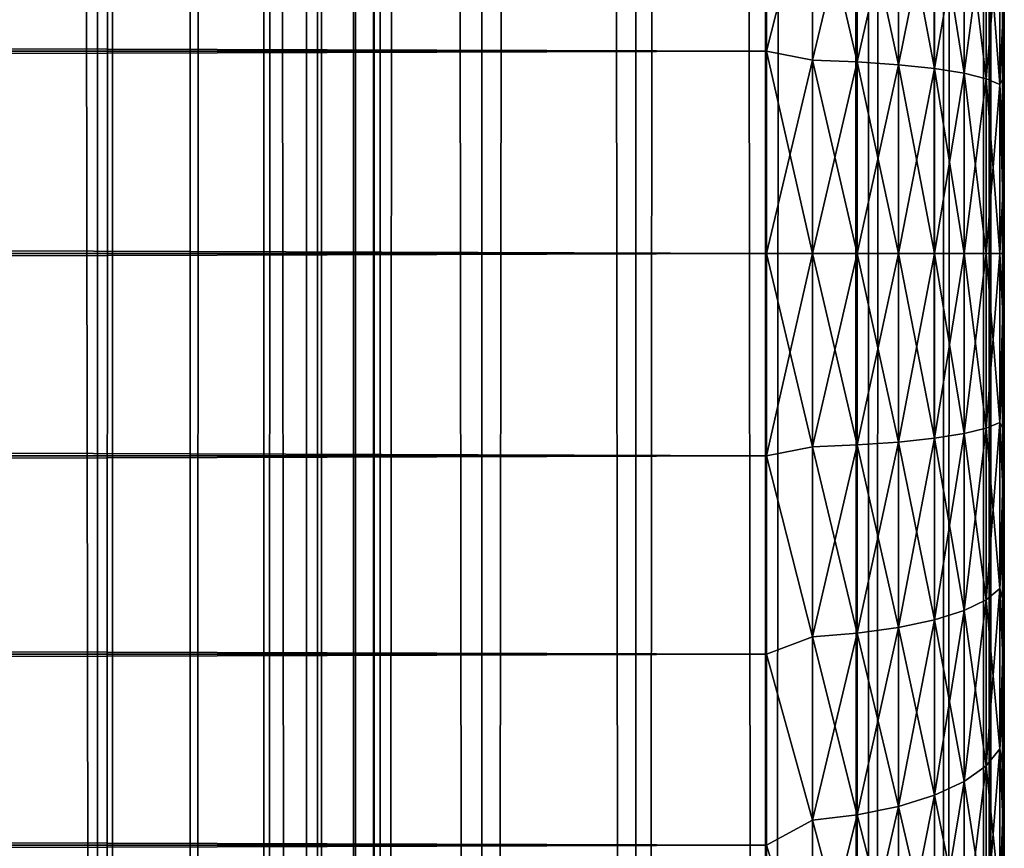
# Model space of a CAD drawing. Extents: x -265 to 265, y 0 to 1307.
# Tile 102 of 256: x 257 to 265, y 155 to 162. Entities that reach past the tile are written whole.
import ezdxf

# ---------------------------------------------------------------- set-up
doc = ezdxf.new("R2010")
doc.units = 0
doc.header["$LTSCALE"] = 81.481481
for name, color, linetype in [('119', 7, 'CONTINUOUS'), ('120', 7, 'CONTINUOUS'), ('65', 7, 'CONTINUOUS'), ('67', 7, 'CONTINUOUS'), ('68', 7, 'CONTINUOUS'), ('71', 7, 'CONTINUOUS'), ('72', 7, 'CONTINUOUS')]:
    doc.layers.add(name, color=color, linetype=linetype)

msp = doc.modelspace()

# ---------------------------------------------------------------- linework, layer by layer
at = {"layer": '119', "color": 7, "linetype": 'CONTINUOUS'}
for points in [[(255.7403, 1, 13.8582), (257.5, 1, 12.9904), (255.7403, 1299, 13.8582), (255.7403, 1, 13.8582)], [(255.7403, 1299, 13.8582), (257.5, 1, 12.9904), (257.5, 1299, 12.9904), (255.7403, 1299, 13.8582)], [(257.5, 1, 12.9904), (259.1314, 1, 11.9003), (257.5, 1299, 12.9904), (257.5, 1, 12.9904)], [(257.5, 1299, 12.9904), (259.1314, 1, 11.9003), (259.1314, 1299, 11.9003), (257.5, 1299, 12.9904)], [(259.1314, 1, 11.9003), (260.6066, 1, 10.6066), (259.1314, 1299, 11.9003), (259.1314, 1, 11.9003)], [(259.1314, 1299, 11.9003), (260.6066, 1, 10.6066), (260.6066, 1299, 10.6066), (259.1314, 1299, 11.9003)], [(260.6066, 1, 10.6066), (261.9003, 1, 9.1314), (260.6066, 1299, 10.6066), (260.6066, 1, 10.6066)], [(260.6066, 1299, 10.6066), (261.9003, 1, 9.1314), (261.9003, 1299, 9.1314), (260.6066, 1299, 10.6066)], [(261.9003, 1, 9.1314), (262.9904, 1, 7.5), (261.9003, 1299, 9.1314), (261.9003, 1, 9.1314)], [(261.9003, 1299, 9.1314), (262.9904, 1, 7.5), (262.9904, 1299, 7.5), (261.9003, 1299, 9.1314)], [(262.9904, 1, 7.5), (263.8582, 1, 5.7403), (262.9904, 1299, 7.5), (262.9904, 1, 7.5)], [(262.9904, 1299, 7.5), (263.8582, 1, 5.7403), (263.8582, 1299, 5.7403), (262.9904, 1299, 7.5)], [(263.8582, 1, 5.7403), (264.4889, 1, 3.8823), (263.8582, 1299, 5.7403), (263.8582, 1, 5.7403)], [(263.8582, 1299, 5.7403), (264.4889, 1, 3.8823), (264.4889, 1299, 3.8823), (263.8582, 1299, 5.7403)], [(264.4889, 1, 3.8823), (264.8717, 1, 1.9579), (264.4889, 1299, 3.8823), (264.4889, 1, 3.8823)], [(264.4889, 1299, 3.8823), (264.8717, 1, 1.9579), (264.8717, 1299, 1.9579), (264.4889, 1299, 3.8823)], [(264.8717, 1, 1.9579), (265, 1), (264.8717, 1299, 1.9579), (264.8717, 1, 1.9579)], [(264.8717, 1299, 1.9579), (265, 1), (265, 1299), (264.8717, 1299, 1.9579)]]:
    msp.add_3dface(points, dxfattribs=at)
at = {"layer": '120', "color": 7, "linetype": 'CONTINUOUS'}
for points in [[(260.6066, 1299, -10.6066), (260.6066, 1, -10.6066), (259.75, 20, -11.399), (260.6066, 1299, -10.6066)], [(259.75, 1280, -11.399), (260.6066, 1299, -10.6066), (259.75, 20, -11.399), (259.75, 1280, -11.399)], [(261.9003, 1, -9.1314), (260.6066, 1, -10.6066), (261.9003, 1299, -9.1314), (261.9003, 1, -9.1314)], [(261.9003, 1299, -9.1314), (260.6066, 1, -10.6066), (260.6066, 1299, -10.6066), (261.9003, 1299, -9.1314)], [(262.9904, 1, -7.5), (261.9003, 1, -9.1314), (262.9904, 1299, -7.5), (262.9904, 1, -7.5)], [(262.9904, 1299, -7.5), (261.9003, 1, -9.1314), (261.9003, 1299, -9.1314), (262.9904, 1299, -7.5)], [(263.8582, 1, -5.7403), (262.9904, 1, -7.5), (263.8582, 1299, -5.7403), (263.8582, 1, -5.7403)], [(263.8582, 1299, -5.7403), (262.9904, 1, -7.5), (262.9904, 1299, -7.5), (263.8582, 1299, -5.7403)], [(264.4889, 1, -3.8823), (263.8582, 1, -5.7403), (264.4889, 1299, -3.8823), (264.4889, 1, -3.8823)], [(264.4889, 1299, -3.8823), (263.8582, 1, -5.7403), (263.8582, 1299, -5.7403), (264.4889, 1299, -3.8823)], [(264.8717, 1, -1.9579), (264.4889, 1, -3.8823), (264.8717, 1299, -1.9579), (264.8717, 1, -1.9579)], [(264.8717, 1299, -1.9579), (264.4889, 1, -3.8823), (264.4889, 1299, -3.8823), (264.8717, 1299, -1.9579)], [(265, 1299), (265, 1), (264.8717, 1, -1.9579), (265, 1299)], [(265, 1299), (264.8717, 1, -1.9579), (264.8717, 1299, -1.9579), (265, 1299)], [(259.6951, 1278.9668, -11.4457), (259.75, 1280, -11.399), (259.6951, 21.0333, -11.4457), (259.6951, 1278.9668, -11.4457)], [(259.6951, 21.0333, -11.4457), (259.75, 1280, -11.399), (259.75, 20, -11.399), (259.6951, 21.0333, -11.4457)], [(259.525, 1277.9175, -11.5877), (259.6951, 1278.9668, -11.4457), (259.525, 22.0825, -11.5877), (259.525, 1277.9175, -11.5877)], [(259.525, 22.0825, -11.5877), (259.6951, 1278.9668, -11.4457), (259.6951, 21.0333, -11.4457), (259.525, 22.0825, -11.5877)], [(259.2244, 1276.842, -11.8284), (259.525, 1277.9175, -11.5877), (259.2244, 23.1581, -11.8284), (259.2244, 1276.842, -11.8284)], [(259.2244, 23.1581, -11.8284), (259.525, 1277.9175, -11.5877), (259.525, 22.0825, -11.5877), (259.2244, 23.1581, -11.8284)], [(258.7723, 1275.7446, -12.1674), (259.2244, 1276.842, -11.8284), (258.7723, 24.2554, -12.1674), (258.7723, 1275.7446, -12.1674)], [(258.7723, 24.2554, -12.1674), (259.2244, 1276.842, -11.8284), (259.2244, 23.1581, -11.8284), (258.7723, 24.2554, -12.1674)], [(258.1533, 1274.6534, -12.5906), (258.7723, 1275.7446, -12.1674), (258.1533, 25.3466, -12.5906), (258.1533, 1274.6534, -12.5906)], [(258.1533, 25.3466, -12.5906), (258.7723, 1275.7446, -12.1674), (258.7723, 24.2554, -12.1674), (258.1533, 25.3466, -12.5906)], [(257.3737, 1273.621, -13.0625), (258.1533, 1274.6534, -12.5906), (257.3737, 26.379, -13.0625), (257.3737, 1273.621, -13.0625)], [(257.3737, 26.379, -13.0625), (258.1533, 1274.6534, -12.5906), (258.1533, 25.3466, -12.5906), (257.3737, 26.379, -13.0625)], [(256.4613, 1272.6984, -13.537), (257.3737, 1273.621, -13.0625), (256.4613, 27.3016, -13.537), (256.4613, 1272.6984, -13.537)], [(256.4613, 27.3016, -13.537), (257.3737, 1273.621, -13.0625), (257.3737, 26.379, -13.0625), (256.4613, 27.3016, -13.537)]]:
    msp.add_3dface(points, dxfattribs=at)
at = {"layer": '65', "color": 7, "linetype": 'CONTINUOUS'}
for points in [[(265, 162.2319, 37.7601), (265, 161.4943, 37.8931), (265, 162.2319, 17.2399), (265, 162.2319, 37.7601)], [(265, 162.2319, 17.2399), (265, 161.4943, 37.8931), (265, 161.4943, 17.1069), (265, 162.2319, 17.2399)], [(265, 161.4943, 37.8931), (265, 160.749, 37.9733), (265, 161.4943, 17.1069), (265, 161.4943, 37.8931)], [(265, 161.4943, 17.1069), (265, 160.749, 37.9733), (265, 160.749, 17.0267), (265, 161.4943, 17.1069)], [(265, 160.749, 37.9733), (265, 160, 38), (265, 160.749, 17.0267), (265, 160.749, 37.9733)], [(265, 160.749, 17.0267), (265, 160, 38), (265, 160, 17), (265, 160.749, 17.0267)], [(265, 160, 17), (265, 160, 38), (265, 159.251, 37.9733), (265, 160, 17)], [(265, 159.251, 17.0267), (265, 160, 17), (265, 159.251, 37.9733), (265, 159.251, 17.0267)], [(265, 158.5057, 17.1069), (265, 159.251, 17.0267), (265, 158.5057, 37.8931), (265, 158.5057, 17.1069)], [(265, 158.5057, 37.8931), (265, 159.251, 17.0267), (265, 159.251, 37.9733), (265, 158.5057, 37.8931)], [(265, 157.7681, 17.2399), (265, 158.5057, 17.1069), (265, 157.7681, 37.7601), (265, 157.7681, 17.2399)], [(265, 157.7681, 37.7601), (265, 158.5057, 17.1069), (265, 158.5057, 37.8931), (265, 157.7681, 37.7601)], [(265, 157.0419, 17.4253), (265, 157.7681, 17.2399), (265, 157.0419, 37.5747), (265, 157.0419, 17.4253)], [(265, 157.0419, 37.5747), (265, 157.7681, 17.2399), (265, 157.7681, 37.7601), (265, 157.0419, 37.5747)], [(265, 156.3307, 17.662), (265, 157.0419, 17.4253), (265, 156.3307, 37.338), (265, 156.3307, 17.662)], [(265, 156.3307, 37.338), (265, 157.0419, 17.4253), (265, 157.0419, 37.5747), (265, 156.3307, 37.338)], [(265, 155.6382, 17.9488), (265, 156.3307, 17.662), (265, 155.6382, 37.0512), (265, 155.6382, 17.9488)], [(265, 155.6382, 37.0512), (265, 156.3307, 17.662), (265, 156.3307, 37.338), (265, 155.6382, 37.0512)], [(265, 154.9679, 18.2844), (265, 155.6382, 17.9488), (265, 154.9679, 36.7156), (265, 154.9679, 18.2844)], [(265, 154.9679, 36.7156), (265, 155.6382, 17.9488), (265, 155.6382, 37.0512), (265, 154.9679, 36.7156)]]:
    msp.add_3dface(points, dxfattribs=at)
at = {"layer": '67', "color": 7, "linetype": 'CONTINUOUS'}
for points in [[(-263, 163.3725, 39.5365), (-263, 161.7021, 39.8836), (263, 163.3725, 39.5365), (-263, 163.3725, 39.5365)], [(263, 163.3725, 39.5365), (-263, 161.7021, 39.8836), (263, 161.7021, 39.8836), (263, 163.3725, 39.5365)], [(-263, 161.7021, 15.1164), (-263, 163.3725, 15.4635), (263, 161.7021, 15.1164), (-263, 161.7021, 15.1164)], [(263, 161.7021, 15.1164), (-263, 163.3725, 15.4635), (263, 163.3725, 15.4635), (263, 161.7021, 15.1164)], [(-263, 161.7021, 39.8836), (-263, 160, 40), (263, 161.7021, 39.8836), (-263, 161.7021, 39.8836)], [(263, 161.7021, 39.8836), (-263, 160, 40), (263, 160, 40), (263, 161.7021, 39.8836)], [(-263, 160, 15), (-263, 161.7021, 15.1164), (263, 160, 15), (-263, 160, 15)], [(263, 160, 15), (-263, 161.7021, 15.1164), (263, 161.7021, 15.1164), (263, 160, 15)]]:
    msp.add_3dface(points, dxfattribs=at)
at = {"layer": '68', "color": 7, "linetype": 'CONTINUOUS'}
for points in [[(263, 160, 40), (-263, 160, 40), (-263, 158.2979, 39.8836), (263, 160, 40)], [(-263, 160, 15), (263, 160, 15), (263, 158.2979, 15.1164), (-263, 160, 15)], [(-263, 158.2979, 15.1164), (-263, 160, 15), (263, 158.2979, 15.1164), (-263, 158.2979, 15.1164)], [(263, 160, 40), (-263, 158.2979, 39.8836), (263, 158.2979, 39.8836), (263, 160, 40)], [(-263, 156.6275, 15.4635), (-263, 158.2979, 15.1164), (263, 156.6275, 15.4635), (-263, 156.6275, 15.4635)], [(263, 156.6275, 15.4635), (-263, 158.2979, 15.1164), (263, 158.2979, 15.1164), (263, 156.6275, 15.4635)], [(-263, 158.2979, 39.8836), (-263, 156.6275, 39.5365), (263, 158.2979, 39.8836), (-263, 158.2979, 39.8836)], [(263, 158.2979, 39.8836), (-263, 156.6275, 39.5365), (263, 156.6275, 39.5365), (263, 158.2979, 39.8836)], [(-263, 155.02, 16.0349), (-263, 156.6275, 15.4635), (263, 155.02, 16.0349), (-263, 155.02, 16.0349)], [(263, 155.02, 16.0349), (-263, 156.6275, 15.4635), (263, 156.6275, 15.4635), (263, 155.02, 16.0349)], [(-263, 156.6275, 39.5365), (-263, 155.02, 38.9651), (263, 156.6275, 39.5365), (-263, 156.6275, 39.5365)], [(263, 156.6275, 39.5365), (-263, 155.02, 38.9651), (263, 155.02, 38.9651), (263, 156.6275, 39.5365)], [(-263, 153.5052, 16.8198), (-263, 155.02, 16.0349), (263, 153.5052, 16.8198), (-263, 153.5052, 16.8198)], [(263, 153.5052, 16.8198), (-263, 155.02, 16.0349), (263, 155.02, 16.0349), (263, 153.5052, 16.8198)], [(-263, 155.02, 38.9651), (-263, 153.5052, 38.1802), (263, 155.02, 38.9651), (-263, 155.02, 38.9651)], [(263, 155.02, 38.9651), (-263, 153.5052, 38.1802), (263, 153.5052, 38.1802), (263, 155.02, 38.9651)]]:
    msp.add_3dface(points, dxfattribs=at)
at = {"layer": '71', "color": 7, "linetype": 'CONTINUOUS'}
for points in [[(263, 161.7021, 15.1164), (263, 163.3725, 15.4635), (263.3879, 163.2254, 15.4626), (263, 161.7021, 15.1164)], [(263, 163.3725, 39.5365), (263, 161.7021, 39.8836), (263.3879, 163.2254, 39.5374), (263, 163.3725, 39.5365)], [(263, 161.7021, 15.1164), (263.3879, 163.2254, 15.4626), (263.3879, 161.6266, 15.1446), (263, 161.7021, 15.1164)], [(263, 161.7021, 39.8836), (263.3879, 161.6266, 39.8554), (263.3879, 163.2254, 39.5374), (263, 161.7021, 39.8836)], [(263.3879, 161.6266, 39.8554), (263.7636, 163.196, 39.4277), (263.3879, 163.2254, 39.5374), (263.3879, 161.6266, 39.8554)], [(263.7636, 163.196, 15.5723), (263.7636, 161.6118, 15.2571), (263.3879, 163.2254, 15.4626), (263.7636, 163.196, 15.5723)], [(263.3879, 163.2254, 15.4626), (263.7636, 161.6118, 15.2571), (263.3879, 161.6266, 15.1446), (263.3879, 163.2254, 15.4626)], [(263.7636, 161.6118, 39.7429), (263.7636, 163.196, 39.4277), (263.3879, 161.6266, 39.8554), (263.7636, 161.6118, 39.7429)], [(263.7636, 161.6118, 39.7429), (264.1098, 163.1482, 39.2493), (263.7636, 163.196, 39.4277), (263.7636, 161.6118, 39.7429)], [(264.1098, 163.1482, 15.7507), (264.1098, 161.5877, 15.4403), (263.7636, 163.196, 15.5723), (264.1098, 163.1482, 15.7507)], [(263.7636, 163.196, 15.5723), (264.1098, 161.5877, 15.4403), (263.7636, 161.6118, 15.2571), (263.7636, 163.196, 15.5723)], [(264.1098, 161.5877, 39.5597), (264.1098, 163.1482, 39.2493), (263.7636, 161.6118, 39.7429), (264.1098, 161.5877, 39.5597)], [(264.1098, 161.5877, 39.5597), (264.4134, 163.0838, 39.0091), (264.1098, 163.1482, 39.2493), (264.1098, 161.5877, 39.5597)], [(264.4134, 163.0838, 15.9909), (264.4134, 161.5552, 15.6869), (264.1098, 163.1482, 15.7507), (264.4134, 163.0838, 15.9909)], [(264.1098, 163.1482, 15.7507), (264.4134, 161.5552, 15.6869), (264.1098, 161.5877, 15.4403), (264.1098, 163.1482, 15.7507)], [(264.4134, 161.5552, 39.3131), (264.4134, 163.0838, 39.0091), (264.1098, 161.5877, 39.5597), (264.4134, 161.5552, 39.3131)], [(264.4134, 161.5552, 39.3131), (264.6625, 163.0054, 38.7161), (264.4134, 163.0838, 39.0091), (264.4134, 161.5552, 39.3131)], [(264.6625, 163.0054, 16.2839), (264.6625, 161.5156, 15.9875), (264.4134, 163.0838, 15.9909), (264.6625, 163.0054, 16.2839)], [(264.4134, 163.0838, 15.9909), (264.6625, 161.5156, 15.9875), (264.4134, 161.5552, 15.6869), (264.4134, 163.0838, 15.9909)], [(264.6625, 161.5156, 39.0125), (264.6625, 163.0054, 38.7161), (264.4134, 161.5552, 39.3131), (264.6625, 161.5156, 39.0125)], [(264.6625, 161.5156, 39.0125), (264.8476, 162.9158, 38.3819), (264.6625, 163.0054, 38.7161), (264.6625, 161.5156, 39.0125)], [(264.8476, 162.9158, 16.6181), (264.8476, 161.4705, 16.3307), (264.6625, 163.0054, 16.2839), (264.8476, 162.9158, 16.6181)], [(264.6625, 163.0054, 16.2839), (264.8476, 161.4705, 16.3307), (264.6625, 161.5156, 15.9875), (264.6625, 163.0054, 16.2839)], [(264.8476, 161.4705, 38.6693), (264.8476, 162.9158, 38.3819), (264.6625, 161.5156, 39.0125), (264.8476, 161.4705, 38.6693)], [(264.8476, 161.4705, 38.6693), (264.9616, 162.8186, 38.0191), (264.8476, 162.9158, 38.3819), (264.8476, 161.4705, 38.6693)], [(264.9616, 162.8186, 16.9809), (264.9616, 161.4215, 16.703), (264.8476, 162.9158, 16.6181), (264.9616, 162.8186, 16.9809)], [(264.8476, 162.9158, 16.6181), (264.9616, 161.4215, 16.703), (264.8476, 161.4705, 16.3307), (264.8476, 162.9158, 16.6181)], [(264.9616, 161.4215, 38.297), (264.9616, 162.8186, 38.0191), (264.8476, 161.4705, 38.6693), (264.9616, 161.4215, 38.297)], [(264.9616, 161.4215, 38.297), (265, 162.2319, 37.7601), (264.9616, 162.8186, 38.0191), (264.9616, 161.4215, 38.297)], [(265, 162.2319, 17.2399), (265, 161.4943, 17.1069), (264.9616, 162.8186, 16.9809), (265, 162.2319, 17.2399)], [(264.9616, 162.8186, 16.9809), (265, 161.4943, 17.1069), (264.9616, 161.4215, 16.703), (264.9616, 162.8186, 16.9809)], [(265, 161.4943, 37.8931), (265, 162.2319, 37.7601), (264.9616, 161.4215, 38.297), (265, 161.4943, 37.8931)], [(263, 160, 15), (263, 161.7021, 15.1164), (263.3879, 160, 15.038), (263, 160, 15)], [(263.3879, 160, 15.038), (263, 161.7021, 15.1164), (263.3879, 161.6266, 15.1446), (263.3879, 160, 15.038)], [(263, 161.7021, 39.8836), (263, 160, 40), (263.3879, 161.6266, 39.8554), (263, 161.7021, 39.8836)], [(263, 160, 40), (263.3879, 160, 39.962), (263.3879, 161.6266, 39.8554), (263, 160, 40)], [(263.7636, 160, 15.1515), (263.3879, 160, 15.038), (263.3879, 161.6266, 15.1446), (263.7636, 160, 15.1515)], [(263.7636, 161.6118, 15.2571), (263.7636, 160, 15.1515), (263.3879, 161.6266, 15.1446), (263.7636, 161.6118, 15.2571)], [(263.3879, 160, 39.962), (263.7636, 161.6118, 39.7429), (263.3879, 161.6266, 39.8554), (263.3879, 160, 39.962)], [(263.3879, 160, 39.962), (263.7636, 160, 39.8485), (263.7636, 161.6118, 39.7429), (263.3879, 160, 39.962)], [(264.1098, 160, 15.3362), (263.7636, 160, 15.1515), (263.7636, 161.6118, 15.2571), (264.1098, 160, 15.3362)], [(264.1098, 161.5877, 15.4403), (264.1098, 160, 15.3362), (263.7636, 161.6118, 15.2571), (264.1098, 161.5877, 15.4403)], [(263.7636, 160, 39.8485), (264.1098, 161.5877, 39.5597), (263.7636, 161.6118, 39.7429), (263.7636, 160, 39.8485)], [(263.7636, 160, 39.8485), (264.1098, 160, 39.6638), (264.1098, 161.5877, 39.5597), (263.7636, 160, 39.8485)], [(264.4134, 160, 15.585), (264.1098, 160, 15.3362), (264.1098, 161.5877, 15.4403), (264.4134, 160, 15.585)], [(264.4134, 161.5552, 15.6869), (264.4134, 160, 15.585), (264.1098, 161.5877, 15.4403), (264.4134, 161.5552, 15.6869)], [(264.1098, 160, 39.6638), (264.4134, 161.5552, 39.3131), (264.1098, 161.5877, 39.5597), (264.1098, 160, 39.6638)], [(264.1098, 160, 39.6638), (264.4134, 160, 39.415), (264.4134, 161.5552, 39.3131), (264.1098, 160, 39.6638)], [(264.6625, 160, 15.8882), (264.4134, 160, 15.585), (264.4134, 161.5552, 15.6869), (264.6625, 160, 15.8882)], [(264.6625, 161.5156, 15.9875), (264.6625, 160, 15.8882), (264.4134, 161.5552, 15.6869), (264.6625, 161.5156, 15.9875)], [(264.4134, 160, 39.415), (264.6625, 161.5156, 39.0125), (264.4134, 161.5552, 39.3131), (264.4134, 160, 39.415)], [(264.4134, 160, 39.415), (264.6625, 160, 39.1118), (264.6625, 161.5156, 39.0125), (264.4134, 160, 39.415)], [(264.8476, 160, 16.2343), (264.6625, 160, 15.8882), (264.6625, 161.5156, 15.9875), (264.8476, 160, 16.2343)], [(264.8476, 161.4705, 16.3307), (264.8476, 160, 16.2343), (264.6625, 161.5156, 15.9875), (264.8476, 161.4705, 16.3307)], [(264.6625, 160, 39.1118), (264.8476, 161.4705, 38.6693), (264.6625, 161.5156, 39.0125), (264.6625, 160, 39.1118)], [(265, 160.749, 37.9733), (265, 161.4943, 37.8931), (264.9616, 161.4215, 38.297), (265, 160.749, 37.9733)], [(265, 161.4943, 17.1069), (265, 160.749, 17.0267), (264.9616, 161.4215, 16.703), (265, 161.4943, 17.1069)], [(264.6625, 160, 39.1118), (264.8476, 160, 38.7657), (264.8476, 161.4705, 38.6693), (264.6625, 160, 39.1118)], [(264.9616, 160, 16.6098), (264.8476, 160, 16.2343), (264.8476, 161.4705, 16.3307), (264.9616, 160, 16.6098)], [(264.9616, 161.4215, 16.703), (264.9616, 160, 16.6098), (264.8476, 161.4705, 16.3307), (264.9616, 161.4215, 16.703)], [(264.8476, 160, 38.7657), (264.9616, 161.4215, 38.297), (264.8476, 161.4705, 38.6693), (264.8476, 160, 38.7657)], [(264.8476, 160, 38.7657), (264.9616, 160, 38.3902), (264.9616, 161.4215, 38.297), (264.8476, 160, 38.7657)], [(264.9616, 160, 38.3902), (265, 160.749, 37.9733), (264.9616, 161.4215, 38.297), (264.9616, 160, 38.3902)], [(265, 160.749, 17.0267), (265, 160, 17), (264.9616, 161.4215, 16.703), (265, 160.749, 17.0267)], [(265, 160, 17), (264.9616, 160, 16.6098), (264.9616, 161.4215, 16.703), (265, 160, 17)], [(265, 160, 38), (265, 160.749, 37.9733), (264.9616, 160, 38.3902), (265, 160, 38)]]:
    msp.add_3dface(points, dxfattribs=at)
at = {"layer": '72', "color": 7, "linetype": 'CONTINUOUS'}
for points in [[(263, 158.2979, 15.1164), (263, 160, 15), (263.3879, 158.3734, 15.1446), (263, 158.2979, 15.1164)], [(263, 160, 15), (263.3879, 160, 15.038), (263.3879, 158.3734, 15.1446), (263, 160, 15)], [(263, 160, 40), (263, 158.2979, 39.8836), (263.3879, 160, 39.962), (263, 160, 40)], [(263, 158.2979, 39.8836), (263.3879, 158.3734, 39.8554), (263.3879, 160, 39.962), (263, 158.2979, 39.8836)], [(263.7636, 160, 15.1515), (263.7636, 158.3882, 15.2571), (263.3879, 160, 15.038), (263.7636, 160, 15.1515)], [(263.3879, 160, 15.038), (263.7636, 158.3882, 15.2571), (263.3879, 158.3734, 15.1446), (263.3879, 160, 15.038)], [(263.7636, 158.3882, 39.7429), (263.7636, 160, 39.8485), (263.3879, 158.3734, 39.8554), (263.7636, 158.3882, 39.7429)], [(263.3879, 158.3734, 39.8554), (263.7636, 160, 39.8485), (263.3879, 160, 39.962), (263.3879, 158.3734, 39.8554)], [(264.1098, 160, 15.3362), (264.1098, 158.4123, 15.4403), (263.7636, 160, 15.1515), (264.1098, 160, 15.3362)], [(263.7636, 160, 15.1515), (264.1098, 158.4123, 15.4403), (263.7636, 158.3882, 15.2571), (263.7636, 160, 15.1515)], [(264.1098, 158.4123, 39.5597), (264.1098, 160, 39.6638), (263.7636, 158.3882, 39.7429), (264.1098, 158.4123, 39.5597)], [(263.7636, 158.3882, 39.7429), (264.1098, 160, 39.6638), (263.7636, 160, 39.8485), (263.7636, 158.3882, 39.7429)], [(264.4134, 160, 15.585), (264.4134, 158.4448, 15.6869), (264.1098, 160, 15.3362), (264.4134, 160, 15.585)], [(264.1098, 160, 15.3362), (264.4134, 158.4448, 15.6869), (264.1098, 158.4123, 15.4403), (264.1098, 160, 15.3362)], [(264.4134, 158.4448, 39.3131), (264.4134, 160, 39.415), (264.1098, 158.4123, 39.5597), (264.4134, 158.4448, 39.3131)], [(264.1098, 158.4123, 39.5597), (264.4134, 160, 39.415), (264.1098, 160, 39.6638), (264.1098, 158.4123, 39.5597)], [(264.6625, 160, 15.8882), (264.6625, 158.4844, 15.9875), (264.4134, 160, 15.585), (264.6625, 160, 15.8882)], [(264.4134, 160, 15.585), (264.6625, 158.4844, 15.9875), (264.4134, 158.4448, 15.6869), (264.4134, 160, 15.585)], [(264.6625, 158.4844, 39.0125), (264.6625, 160, 39.1118), (264.4134, 158.4448, 39.3131), (264.6625, 158.4844, 39.0125)], [(264.4134, 158.4448, 39.3131), (264.6625, 160, 39.1118), (264.4134, 160, 39.415), (264.4134, 158.4448, 39.3131)], [(264.8476, 160, 16.2343), (264.8476, 158.5295, 16.3307), (264.6625, 160, 15.8882), (264.8476, 160, 16.2343)], [(264.6625, 160, 15.8882), (264.8476, 158.5295, 16.3307), (264.6625, 158.4844, 15.9875), (264.6625, 160, 15.8882)], [(264.8476, 158.5295, 38.6693), (264.8476, 160, 38.7657), (264.6625, 158.4844, 39.0125), (264.8476, 158.5295, 38.6693)], [(264.6625, 158.4844, 39.0125), (264.8476, 160, 38.7657), (264.6625, 160, 39.1118), (264.6625, 158.4844, 39.0125)], [(264.9616, 160, 16.6098), (264.9616, 158.5785, 16.703), (264.8476, 160, 16.2343), (264.9616, 160, 16.6098)], [(264.8476, 160, 16.2343), (264.9616, 158.5785, 16.703), (264.8476, 158.5295, 16.3307), (264.8476, 160, 16.2343)], [(264.9616, 158.5785, 38.297), (264.9616, 160, 38.3902), (264.8476, 158.5295, 38.6693), (264.9616, 158.5785, 38.297)], [(264.8476, 158.5295, 38.6693), (264.9616, 160, 38.3902), (264.8476, 160, 38.7657), (264.8476, 158.5295, 38.6693)], [(265, 159.251, 37.9733), (265, 160, 38), (264.9616, 158.5785, 38.297), (265, 159.251, 37.9733)], [(264.9616, 158.5785, 38.297), (265, 160, 38), (264.9616, 160, 38.3902), (264.9616, 158.5785, 38.297)], [(265, 160, 17), (265, 159.251, 17.0267), (264.9616, 160, 16.6098), (265, 160, 17)], [(264.9616, 160, 16.6098), (265, 159.251, 17.0267), (264.9616, 158.5785, 16.703), (264.9616, 160, 16.6098)], [(265, 159.251, 17.0267), (265, 158.5057, 17.1069), (264.9616, 158.5785, 16.703), (265, 159.251, 17.0267)], [(265, 158.5057, 37.8931), (265, 159.251, 37.9733), (264.9616, 158.5785, 38.297), (265, 158.5057, 37.8931)], [(264.8476, 158.5295, 16.3307), (264.8476, 157.0842, 16.6181), (264.6625, 158.4844, 15.9875), (264.8476, 158.5295, 16.3307)], [(264.8476, 157.0842, 38.3819), (264.8476, 158.5295, 38.6693), (264.6625, 156.9946, 38.7161), (264.8476, 157.0842, 38.3819)], [(264.6625, 156.9946, 38.7161), (264.8476, 158.5295, 38.6693), (264.6625, 158.4844, 39.0125), (264.6625, 156.9946, 38.7161)], [(264.9616, 158.5785, 16.703), (264.9616, 157.1814, 16.9809), (264.8476, 158.5295, 16.3307), (264.9616, 158.5785, 16.703)], [(264.9616, 157.1814, 38.0191), (264.9616, 158.5785, 38.297), (264.8476, 157.0842, 38.3819), (264.9616, 157.1814, 38.0191)], [(264.8476, 157.0842, 38.3819), (264.9616, 158.5785, 38.297), (264.8476, 158.5295, 38.6693), (264.8476, 157.0842, 38.3819)], [(264.8476, 158.5295, 16.3307), (264.9616, 157.1814, 16.9809), (264.8476, 157.0842, 16.6181), (264.8476, 158.5295, 16.3307)], [(265, 158.5057, 17.1069), (265, 157.7681, 17.2399), (264.9616, 158.5785, 16.703), (265, 158.5057, 17.1069)], [(264.9616, 158.5785, 16.703), (265, 157.7681, 17.2399), (264.9616, 157.1814, 16.9809), (264.9616, 158.5785, 16.703)], [(264.9616, 157.1814, 38.0191), (265, 158.5057, 37.8931), (264.9616, 158.5785, 38.297), (264.9616, 157.1814, 38.0191)], [(265, 157.7681, 37.7601), (265, 158.5057, 37.8931), (264.9616, 157.1814, 38.0191), (265, 157.7681, 37.7601)], [(264.4134, 158.4448, 15.6869), (264.4134, 156.9162, 15.9909), (264.1098, 158.4123, 15.4403), (264.4134, 158.4448, 15.6869)], [(264.4134, 156.9162, 39.0091), (264.4134, 158.4448, 39.3131), (264.1098, 156.8518, 39.2493), (264.4134, 156.9162, 39.0091)], [(264.1098, 156.8518, 39.2493), (264.4134, 158.4448, 39.3131), (264.1098, 158.4123, 39.5597), (264.1098, 156.8518, 39.2493)], [(264.6625, 158.4844, 15.9875), (264.6625, 156.9946, 16.2839), (264.4134, 158.4448, 15.6869), (264.6625, 158.4844, 15.9875)], [(264.6625, 156.9946, 38.7161), (264.6625, 158.4844, 39.0125), (264.4134, 156.9162, 39.0091), (264.6625, 156.9946, 38.7161)], [(264.4134, 156.9162, 39.0091), (264.6625, 158.4844, 39.0125), (264.4134, 158.4448, 39.3131), (264.4134, 156.9162, 39.0091)], [(264.4134, 158.4448, 15.6869), (264.6625, 156.9946, 16.2839), (264.4134, 156.9162, 15.9909), (264.4134, 158.4448, 15.6869)], [(264.6625, 158.4844, 15.9875), (264.8476, 157.0842, 16.6181), (264.6625, 156.9946, 16.2839), (264.6625, 158.4844, 15.9875)], [(263, 158.2979, 39.8836), (263.3879, 156.7746, 39.5374), (263.3879, 158.3734, 39.8554), (263, 158.2979, 39.8836)], [(263, 158.2979, 15.1164), (263.3879, 158.3734, 15.1446), (263.3879, 156.7746, 15.4626), (263, 158.2979, 15.1164)], [(263.7636, 158.3882, 15.2571), (263.7636, 156.804, 15.5723), (263.3879, 158.3734, 15.1446), (263.7636, 158.3882, 15.2571)], [(263.7636, 156.804, 39.4277), (263.7636, 158.3882, 39.7429), (263.3879, 156.7746, 39.5374), (263.7636, 156.804, 39.4277)], [(263.3879, 156.7746, 39.5374), (263.7636, 158.3882, 39.7429), (263.3879, 158.3734, 39.8554), (263.3879, 156.7746, 39.5374)], [(263.3879, 158.3734, 15.1446), (263.7636, 156.804, 15.5723), (263.3879, 156.7746, 15.4626), (263.3879, 158.3734, 15.1446)], [(264.1098, 158.4123, 15.4403), (264.1098, 156.8518, 15.7507), (263.7636, 158.3882, 15.2571), (264.1098, 158.4123, 15.4403)], [(264.1098, 156.8518, 39.2493), (264.1098, 158.4123, 39.5597), (263.7636, 156.804, 39.4277), (264.1098, 156.8518, 39.2493)], [(263.7636, 156.804, 39.4277), (264.1098, 158.4123, 39.5597), (263.7636, 158.3882, 39.7429), (263.7636, 156.804, 39.4277)], [(263.7636, 158.3882, 15.2571), (264.1098, 156.8518, 15.7507), (263.7636, 156.804, 15.5723), (263.7636, 158.3882, 15.2571)], [(264.1098, 158.4123, 15.4403), (264.4134, 156.9162, 15.9909), (264.1098, 156.8518, 15.7507), (264.1098, 158.4123, 15.4403)], [(263, 158.2979, 39.8836), (263, 156.6275, 39.5365), (263.3879, 156.7746, 39.5374), (263, 158.2979, 39.8836)], [(263, 156.6275, 15.4635), (263, 158.2979, 15.1164), (263.3879, 156.7746, 15.4626), (263, 156.6275, 15.4635)], [(265, 157.7681, 17.2399), (265, 157.0419, 17.4253), (264.9616, 157.1814, 16.9809), (265, 157.7681, 17.2399)], [(265, 157.0419, 37.5747), (265, 157.7681, 37.7601), (264.9616, 157.1814, 38.0191), (265, 157.0419, 37.5747)], [(264.9616, 157.1814, 16.9809), (264.9616, 155.8325, 17.4388), (264.8476, 157.0842, 16.6181), (264.9616, 157.1814, 16.9809)], [(264.9616, 155.8325, 37.5612), (264.9616, 157.1814, 38.0191), (264.8476, 155.6888, 37.9082), (264.9616, 155.8325, 37.5612)], [(264.8476, 155.6888, 37.9082), (264.9616, 157.1814, 38.0191), (264.8476, 157.0842, 38.3819), (264.8476, 155.6888, 37.9082)], [(265, 157.0419, 17.4253), (265, 156.3307, 17.662), (264.9616, 157.1814, 16.9809), (265, 157.0419, 17.4253)], [(264.9616, 157.1814, 16.9809), (265, 156.3307, 17.662), (264.9616, 155.8325, 17.4388), (264.9616, 157.1814, 16.9809)], [(264.9616, 155.8325, 37.5612), (265, 157.0419, 37.5747), (264.9616, 157.1814, 38.0191), (264.9616, 155.8325, 37.5612)], [(264.8476, 157.0842, 16.6181), (264.8476, 155.6888, 17.0918), (264.6625, 156.9946, 16.2839), (264.8476, 157.0842, 16.6181)], [(264.8476, 155.6888, 37.9082), (264.8476, 157.0842, 38.3819), (264.6625, 155.5564, 38.2279), (264.8476, 155.6888, 37.9082)], [(264.6625, 155.5564, 38.2279), (264.8476, 157.0842, 38.3819), (264.6625, 156.9946, 38.7161), (264.6625, 155.5564, 38.2279)], [(264.8476, 157.0842, 16.6181), (264.9616, 155.8325, 17.4388), (264.8476, 155.6888, 17.0918), (264.8476, 157.0842, 16.6181)], [(265, 156.3307, 37.338), (265, 157.0419, 37.5747), (264.9616, 155.8325, 37.5612), (265, 156.3307, 37.338)], [(264.6625, 156.9946, 16.2839), (264.6625, 155.5564, 16.7721), (264.4134, 156.9162, 15.9909), (264.6625, 156.9946, 16.2839)], [(264.6625, 155.5564, 38.2279), (264.6625, 156.9946, 38.7161), (264.4134, 155.4403, 38.5081), (264.6625, 155.5564, 38.2279)], [(264.4134, 155.4403, 38.5081), (264.6625, 156.9946, 38.7161), (264.4134, 156.9162, 39.0091), (264.4134, 155.4403, 38.5081)], [(264.6625, 156.9946, 16.2839), (264.8476, 155.6888, 17.0918), (264.6625, 155.5564, 16.7721), (264.6625, 156.9946, 16.2839)], [(264.1098, 156.8518, 15.7507), (264.1098, 155.3451, 16.2621), (263.7636, 156.804, 15.5723), (264.1098, 156.8518, 15.7507)], [(264.1098, 155.3451, 38.7379), (264.1098, 156.8518, 39.2493), (263.7636, 155.2744, 38.9085), (264.1098, 155.3451, 38.7379)], [(263.7636, 155.2744, 38.9085), (264.1098, 156.8518, 39.2493), (263.7636, 156.804, 39.4277), (263.7636, 155.2744, 38.9085)], [(264.4134, 156.9162, 15.9909), (264.4134, 155.4403, 16.4919), (264.1098, 156.8518, 15.7507), (264.4134, 156.9162, 15.9909)], [(264.4134, 155.4403, 38.5081), (264.4134, 156.9162, 39.0091), (264.1098, 155.3451, 38.7379), (264.4134, 155.4403, 38.5081)], [(264.1098, 155.3451, 38.7379), (264.4134, 156.9162, 39.0091), (264.1098, 156.8518, 39.2493), (264.1098, 155.3451, 38.7379)], [(264.1098, 156.8518, 15.7507), (264.4134, 155.4403, 16.4919), (264.1098, 155.3451, 16.2621), (264.1098, 156.8518, 15.7507)], [(264.4134, 156.9162, 15.9909), (264.6625, 155.5564, 16.7721), (264.4134, 155.4403, 16.4919), (264.4134, 156.9162, 15.9909)], [(263, 156.6275, 39.5365), (263.3879, 155.231, 39.0134), (263.3879, 156.7746, 39.5374), (263, 156.6275, 39.5365)], [(263, 156.6275, 15.4635), (263.3879, 156.7746, 15.4626), (263.3879, 155.231, 15.9866), (263, 156.6275, 15.4635)], [(263.7636, 156.804, 15.5723), (263.7636, 155.2744, 16.0915), (263.3879, 156.7746, 15.4626), (263.7636, 156.804, 15.5723)], [(263.7636, 155.2744, 38.9085), (263.7636, 156.804, 39.4277), (263.3879, 155.231, 39.0134), (263.7636, 155.2744, 38.9085)], [(263.3879, 155.231, 39.0134), (263.7636, 156.804, 39.4277), (263.3879, 156.7746, 39.5374), (263.3879, 155.231, 39.0134)], [(263.3879, 156.7746, 15.4626), (263.7636, 155.2744, 16.0915), (263.3879, 155.231, 15.9866), (263.3879, 156.7746, 15.4626)], [(263.7636, 156.804, 15.5723), (264.1098, 155.3451, 16.2621), (263.7636, 155.2744, 16.0915), (263.7636, 156.804, 15.5723)], [(263, 156.6275, 39.5365), (263, 155.02, 38.9651), (263.3879, 155.231, 39.0134), (263, 156.6275, 39.5365)], [(263, 155.02, 16.0349), (263, 156.6275, 15.4635), (263.3879, 155.231, 15.9866), (263, 155.02, 16.0349)], [(265, 156.3307, 17.662), (265, 155.6382, 17.9488), (264.9616, 155.8325, 17.4388), (265, 156.3307, 17.662)], [(265, 155.6382, 37.0512), (265, 156.3307, 37.338), (264.9616, 155.8325, 37.5612), (265, 155.6382, 37.0512)], [(264.9616, 155.8325, 17.4388), (264.9616, 154.5549, 18.0688), (264.8476, 155.6888, 17.0918), (264.9616, 155.8325, 17.4388)], [(264.9616, 154.5549, 36.9312), (264.9616, 155.8325, 37.5612), (264.8476, 154.3671, 37.2564), (264.9616, 154.5549, 36.9312)], [(264.8476, 154.3671, 37.2564), (264.9616, 155.8325, 37.5612), (264.8476, 155.6888, 37.9082), (264.8476, 154.3671, 37.2564)], [(265, 155.6382, 17.9488), (265, 154.9679, 18.2844), (264.9616, 155.8325, 17.4388), (265, 155.6382, 17.9488)], [(264.9616, 155.8325, 17.4388), (265, 154.9679, 18.2844), (264.9616, 154.5549, 18.0688), (264.9616, 155.8325, 17.4388)], [(264.9616, 154.5549, 36.9312), (265, 155.6382, 37.0512), (264.9616, 155.8325, 37.5612), (264.9616, 154.5549, 36.9312)], [(264.8476, 155.6888, 17.0918), (264.8476, 154.3671, 17.7436), (264.6625, 155.5564, 16.7721), (264.8476, 155.6888, 17.0918)], [(264.8476, 154.3671, 37.2564), (264.8476, 155.6888, 37.9082), (264.6625, 154.1941, 37.5561), (264.8476, 154.3671, 37.2564)], [(264.6625, 154.1941, 37.5561), (264.8476, 155.6888, 37.9082), (264.6625, 155.5564, 38.2279), (264.6625, 154.1941, 37.5561)], [(264.8476, 155.6888, 17.0918), (264.9616, 154.5549, 18.0688), (264.8476, 154.3671, 17.7436), (264.8476, 155.6888, 17.0918)], [(265, 154.9679, 36.7156), (265, 155.6382, 37.0512), (264.9616, 154.5549, 36.9312), (265, 154.9679, 36.7156)], [(264.6625, 155.5564, 16.7721), (264.6625, 154.1941, 17.4439), (264.4134, 155.4403, 16.4919), (264.6625, 155.5564, 16.7721)], [(264.6625, 154.1941, 37.5561), (264.6625, 155.5564, 38.2279), (264.4134, 154.0425, 37.8187), (264.6625, 154.1941, 37.5561)], [(264.4134, 154.0425, 37.8187), (264.6625, 155.5564, 38.2279), (264.4134, 155.4403, 38.5081), (264.4134, 154.0425, 37.8187)], [(264.6625, 155.5564, 16.7721), (264.8476, 154.3671, 17.7436), (264.6625, 154.1941, 17.4439), (264.6625, 155.5564, 16.7721)], [(264.4134, 155.4403, 16.4919), (264.4134, 154.0425, 17.1813), (264.1098, 155.3451, 16.2621), (264.4134, 155.4403, 16.4919)], [(264.4134, 154.0425, 37.8187), (264.4134, 155.4403, 38.5081), (264.1098, 153.9181, 38.0342), (264.4134, 154.0425, 37.8187)], [(264.1098, 153.9181, 38.0342), (264.4134, 155.4403, 38.5081), (264.1098, 155.3451, 38.7379), (264.1098, 153.9181, 38.0342)], [(264.4134, 155.4403, 16.4919), (264.6625, 154.1941, 17.4439), (264.4134, 154.0425, 17.1813), (264.4134, 155.4403, 16.4919)], [(263.7636, 155.2744, 16.0915), (263.7636, 153.8257, 16.8059), (263.3879, 155.231, 15.9866), (263.7636, 155.2744, 16.0915)], [(263.7636, 153.8257, 38.1941), (263.7636, 155.2744, 38.9085), (263.3879, 153.769, 38.2924), (263.7636, 153.8257, 38.1941)], [(263.3879, 153.769, 38.2924), (263.7636, 155.2744, 38.9085), (263.3879, 155.231, 39.0134), (263.3879, 153.769, 38.2924)], [(264.1098, 155.3451, 16.2621), (264.1098, 153.9181, 16.9658), (263.7636, 155.2744, 16.0915), (264.1098, 155.3451, 16.2621)], [(264.1098, 153.9181, 38.0342), (264.1098, 155.3451, 38.7379), (263.7636, 153.8257, 38.1941), (264.1098, 153.9181, 38.0342)], [(263.7636, 153.8257, 38.1941), (264.1098, 155.3451, 38.7379), (263.7636, 155.2744, 38.9085), (263.7636, 153.8257, 38.1941)], [(263.7636, 155.2744, 16.0915), (264.1098, 153.9181, 16.9658), (263.7636, 153.8257, 16.8059), (263.7636, 155.2744, 16.0915)], [(264.1098, 155.3451, 16.2621), (264.4134, 154.0425, 17.1813), (264.1098, 153.9181, 16.9658), (264.1098, 155.3451, 16.2621)], [(263, 155.02, 38.9651), (263.3879, 153.769, 38.2924), (263.3879, 155.231, 39.0134), (263, 155.02, 38.9651)], [(263, 155.02, 16.0349), (263.3879, 155.231, 15.9866), (263.3879, 153.769, 16.7076), (263, 155.02, 16.0349)], [(263.3879, 155.231, 15.9866), (263.7636, 153.8257, 16.8059), (263.3879, 153.769, 16.7076), (263.3879, 155.231, 15.9866)], [(263, 155.02, 38.9651), (263, 153.5052, 38.1802), (263.3879, 153.769, 38.2924), (263, 155.02, 38.9651)], [(263, 153.5052, 16.8198), (263, 155.02, 16.0349), (263.3879, 153.769, 16.7076), (263, 153.5052, 16.8198)]]:
    msp.add_3dface(points, dxfattribs=at)

doc.saveas('drawing.dxf')
